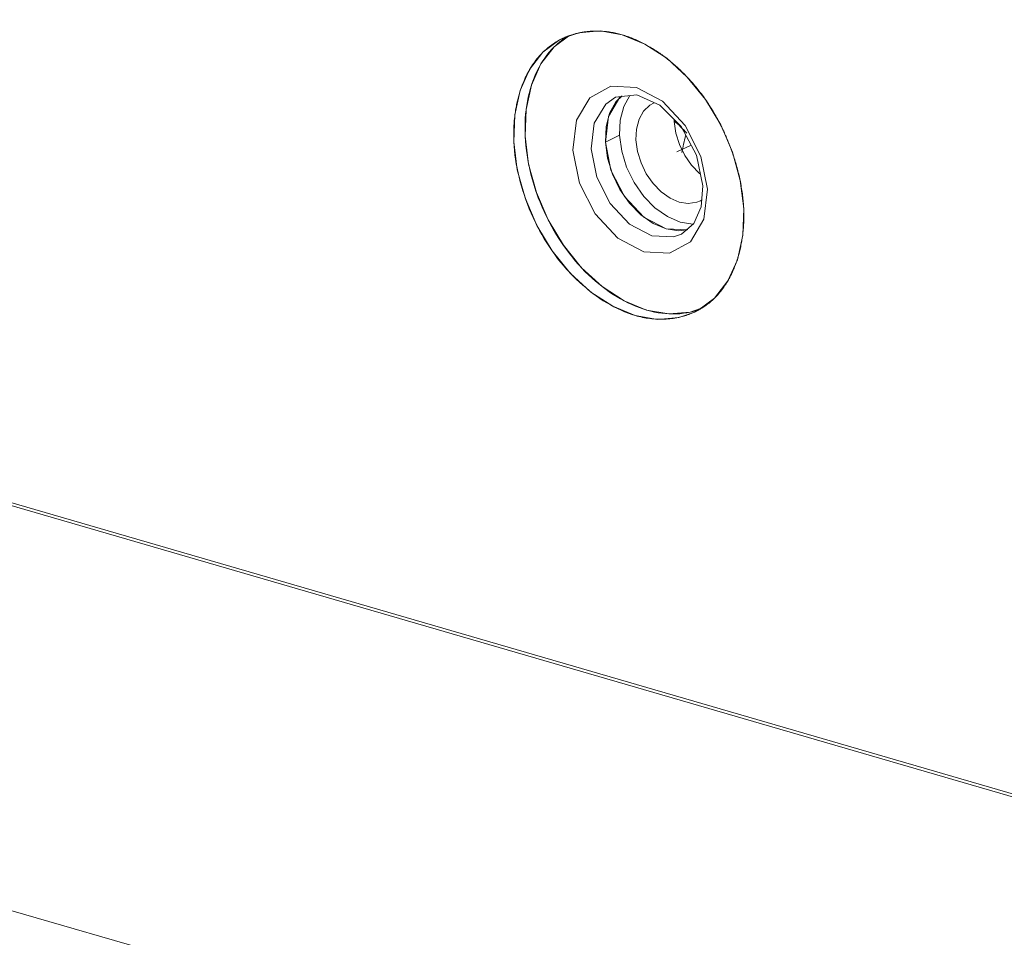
# Model space of a CAD drawing. Header units: millimetres. Extents: x 3925 to 5043, y -86 to 778.
# Tile 87 of 256: x 4540.71 to 4546.38, y 117.54 to 122.82. Entities that reach past the tile are written whole.
import ezdxf

# ---------------------------------------------------------------- set-up
doc = ezdxf.new("R2010")
doc.units = ezdxf.units.MM
doc.header["$LTSCALE"] = 46.255
for name, color, linetype in [('11_190F4G00BDXF_CONTINUOUS_LINE', 7, 'CONTINUOUS'), ('H30-BOTTOM-CDXF_CONTINUOUS_LINE', 7, 'CONTINUOUS'), ('H30-IO-SHIELDXF_CONTINUOUS_LINE', 7, 'CONTINUOUS'), ('H30K-IO-LABEDXF_CONTINUOUS_LINE', 7, 'CONTINUOUS'), ('H30K-REAR-CODXF_CONTINUOUS_LINE', 7, 'CONTINUOUS'), ('LABEL-IO-H30DXF_CONTINUOUS_LINE', 7, 'CONTINUOUS')]:
    doc.layers.add(name, color=color, linetype=linetype)

msp = doc.modelspace()

# ---------------------------------------------------------------- linework, layer by layer
at = {"layer": '11_190F4G00BDXF_CONTINUOUS_LINE', "color": 7, "linetype": 'Continuous', "lineweight": 0}
for p, q in [((4544.3619, 122.3468), (4544.3569, 122.3448)), ((4544.4766, 122.2382), (4544.4772, 122.2494)), ((4544.5742, 122.1027), (4544.4925, 122.0633)), ((4544.6281, 121.7818), (4544.6346, 121.7856))]:
    msp.add_line(p, q, dxfattribs=at)
for points in [[(4544.3569, 122.3448), (4544.3353, 122.3321), (4544.3, 122.2976), (4544.2741, 122.251), (4544.2592, 122.1948), (4544.2562, 122.132)], [(4544.5765, 121.9861), (4544.537, 122.0423), (4544.5061, 122.1055), (4544.4856, 122.172), (4544.4766, 122.2382)], [(4544.2562, 122.132), (4544.2651, 122.0661), (4544.2854, 122), (4544.316, 121.9372), (4544.3552, 121.881), (4544.4015, 121.8335), (4544.4525, 121.7975), (4544.5053, 121.7749), (4544.5575, 121.7667), (4544.6064, 121.7733), (4544.6281, 121.7818)], [(4544.628, 121.9353), (4544.6229, 121.9389), (4544.5765, 121.9861)]]:
    msp.add_lwpolyline(points, dxfattribs=at)
at = {"layer": 'H30-BOTTOM-CDXF_CONTINUOUS_LINE', "color": 7, "linetype": 'Continuous', "lineweight": 0}
for centre, major_axis, ratio, start_param, end_param in [((4544.2558, 121.6942), (-0.3283, 0.6743), 0.687468, -1.15915, -1.014699), ((4544.9952, 122.0628), (0.2109, 0.7197), 0.615743, -4.663483, -4.529415)]:
    msp.add_ellipse(centre, major_axis=major_axis, ratio=ratio, start_param=start_param, end_param=end_param, dxfattribs=at)
at = {"layer": 'H30-IO-SHIELDXF_CONTINUOUS_LINE', "color": 7, "linetype": 'Continuous', "lineweight": 0}
for p, q in [((4544.1048, 122.2859), (4544.0842, 122.2077)), ((4544.1659, 122.247), (4544.1617, 122.1595)), ((4544.0842, 122.2077), (4544.0801, 122.1202)), ((4544.1617, 122.1595), (4544.0801, 122.1202)), ((4544.0801, 122.1202), (4544.0925, 122.0279)), ((4544.437, 121.6909), (4544.5111, 121.6593)), ((4544.4294, 121.62), (4544.5026, 121.6087)), ((4544.5026, 121.6087), (4544.5472, 121.6149))]:
    msp.add_line(p, q, dxfattribs=at)
for points in [[(4544.1771, 122.387), (4544.1406, 122.3511), (4544.1048, 122.2859)], [(4544.2207, 122.3875), (4544.1864, 122.3253), (4544.1659, 122.247)], [(4544.1617, 122.1595), (4544.1741, 122.0672), (4544.2025, 121.9747), (4544.2455, 121.8866), (4544.3008, 121.8074), (4544.3657, 121.7411), (4544.437, 121.6909)], [(4544.0925, 122.0279), (4544.1209, 121.9354), (4544.1638, 121.8473)], [(4544.1638, 121.8473), (4544.2191, 121.7681), (4544.2841, 121.7017)], [(4544.2841, 121.7017), (4544.3554, 121.6515), (4544.4294, 121.62)], [(4544.5111, 121.6593), (4544.5842, 121.648), (4544.5854, 121.6482)]]:
    msp.add_lwpolyline(points, dxfattribs=at)
at = {"layer": 'H30K-IO-LABEDXF_CONTINUOUS_LINE', "color": 7, "linetype": 'Continuous', "lineweight": 0}
for p, q in [((4509.9829, 128.9676), (4590.291, 105.6092)), ((4544.0406, 122.7589), (4544.0568, 122.7583)), ((4544.3002, 122.6874), (4544.3164, 122.6787)), ((4544.4204, 122.6111), (4544.427, 122.6061)), ((4544.427, 122.6061), (4544.4335, 122.601)), ((4544.4335, 122.601), (4544.4401, 122.5959)), ((4544.4401, 122.5959), (4544.4466, 122.5907)), ((4544.5438, 122.5017), (4544.5572, 122.4875)), ((4544.7399, 122.2259), (4544.7487, 122.2085)), ((4544.7487, 122.2085), (4544.753, 122.1998)), ((4544.753, 122.1998), (4544.7572, 122.191)), ((4544.7572, 122.191), (4544.7614, 122.1822)), ((4544.7614, 122.1822), (4544.7655, 122.1734)), ((4544.805, 122.0772), (4544.8083, 122.068)), ((4544.8083, 122.068), (4544.8116, 122.0588)), ((4544.8538, 121.9086), (4544.8575, 121.8904)), ((4544.8713, 121.5905), (4544.8693, 121.5748)), ((4544.7888, 121.3274), (4544.7824, 121.3165))]:
    msp.add_line(p, q, dxfattribs=at)
for points in [[(4543.7209, 122.6368), (4543.7267, 122.6425), (4543.7327, 122.648), (4543.7388, 122.6535), (4543.7449, 122.6587), (4543.7511, 122.6639), (4543.7574, 122.6689), (4543.7638, 122.6738), (4543.7703, 122.6785), (4543.7769, 122.6831), (4543.7835, 122.6876), (4543.7902, 122.6919), (4543.797, 122.6961), (4543.8039, 122.7002), (4543.8108, 122.7041), (4543.8178, 122.7079), (4543.8249, 122.7116), (4543.832, 122.7151), (4543.8392, 122.7185), (4543.8465, 122.7218)], [(4543.8465, 122.7218), (4543.8495, 122.723), (4543.8524, 122.7243), (4543.8554, 122.7255), (4543.8584, 122.7268), (4543.8614, 122.7279), (4543.8644, 122.7291), (4543.8674, 122.7303), (4543.8705, 122.7314)], [(4543.8705, 122.7314), (4543.8744, 122.7328), (4543.8784, 122.7342), (4543.8824, 122.7356), (4543.8864, 122.7369), (4543.8904, 122.7382), (4543.8944, 122.7394), (4543.8985, 122.7406), (4543.9025, 122.7418), (4543.9066, 122.7429), (4543.9107, 122.744)], [(4543.9107, 122.744), (4543.9144, 122.7449), (4543.9181, 122.7459), (4543.9219, 122.7468), (4543.9256, 122.7476), (4543.9294, 122.7485), (4543.9331, 122.7492), (4543.9369, 122.75), (4543.9407, 122.7508)], [(4543.9407, 122.7508), (4543.9464, 122.7518), (4543.9522, 122.7528), (4543.958, 122.7537), (4543.9638, 122.7545), (4543.9696, 122.7553), (4543.9754, 122.756), (4543.9813, 122.7566), (4543.9871, 122.7572), (4543.993, 122.7576), (4543.9989, 122.758), (4544.0049, 122.7584), (4544.0108, 122.7586), (4544.0167, 122.7588)], [(4544.0167, 122.7588), (4544.0201, 122.7589), (4544.0235, 122.759), (4544.027, 122.759), (4544.0304, 122.759), (4544.0338, 122.759), (4544.0372, 122.7589), (4544.0406, 122.7589)], [(4544.0568, 122.7583), (4544.0643, 122.7578), (4544.0718, 122.7572), (4544.0793, 122.7565), (4544.0869, 122.7557), (4544.0944, 122.7548), (4544.102, 122.7538), (4544.1095, 122.7527), (4544.1171, 122.7514), (4544.1247, 122.7501), (4544.1323, 122.7486), (4544.1399, 122.747), (4544.1474, 122.7453), (4544.155, 122.7435), (4544.1626, 122.7416), (4544.1702, 122.7395), (4544.1778, 122.7374)], [(4544.1778, 122.7374), (4544.1854, 122.7351), (4544.193, 122.7328), (4544.2006, 122.7303), (4544.2082, 122.7276), (4544.2159, 122.7249), (4544.2235, 122.7221), (4544.2312, 122.7191), (4544.2389, 122.716), (4544.2465, 122.7128), (4544.2542, 122.7095), (4544.2619, 122.7061), (4544.2695, 122.7026), (4544.2772, 122.699), (4544.2849, 122.6952), (4544.2926, 122.6914), (4544.3002, 122.6874)], [(4544.3164, 122.6787), (4544.3234, 122.6748), (4544.3304, 122.6708), (4544.3374, 122.6667), (4544.3444, 122.6625), (4544.3514, 122.6583), (4544.3583, 122.6539), (4544.3653, 122.6495), (4544.3722, 122.645), (4544.3792, 122.6404), (4544.3861, 122.6357), (4544.393, 122.6309), (4544.3998, 122.6261), (4544.4067, 122.6212), (4544.4136, 122.6162), (4544.4204, 122.6111)], [(4543.5904, 122.415), (4543.594, 122.4259), (4543.5979, 122.4368), (4543.6018, 122.4475), (4543.6059, 122.458), (4543.6102, 122.4685), (4543.6147, 122.4788), (4543.6193, 122.489), (4543.624, 122.499), (4543.629, 122.5088), (4543.634, 122.5186), (4543.6393, 122.5281), (4543.6446, 122.5376), (4543.6502, 122.5468), (4543.6559, 122.5559), (4543.6617, 122.5648), (4543.6677, 122.5735), (4543.6738, 122.5821), (4543.6801, 122.5905), (4543.6865, 122.5987), (4543.6931, 122.6067), (4543.6998, 122.6145), (4543.7067, 122.6222), (4543.7137, 122.6296), (4543.7209, 122.6368)], [(4544.4466, 122.5907), (4544.4533, 122.5852), (4544.46, 122.5797), (4544.4666, 122.5741), (4544.4732, 122.5685), (4544.4798, 122.5628), (4544.4863, 122.557), (4544.4928, 122.5511), (4544.4993, 122.5452), (4544.5057, 122.5392), (4544.5122, 122.5331), (4544.5186, 122.5269), (4544.5249, 122.5207), (4544.5312, 122.5144), (4544.5375, 122.5081), (4544.5438, 122.5017)], [(4544.5572, 122.4875), (4544.5638, 122.4804), (4544.5703, 122.4732), (4544.5768, 122.4659), (4544.5832, 122.4586), (4544.5896, 122.4512), (4544.5959, 122.4437), (4544.6022, 122.4362), (4544.6084, 122.4285), (4544.6146, 122.4208), (4544.6207, 122.4131), (4544.6268, 122.4053), (4544.6328, 122.3974), (4544.6387, 122.3894), (4544.6446, 122.3814), (4544.6504, 122.3733), (4544.6562, 122.3651)], [(4543.5654, 122.3139), (4543.5667, 122.3214), (4543.5682, 122.3288), (4543.5696, 122.3362), (4543.5712, 122.3436), (4543.5728, 122.3509), (4543.5745, 122.3582), (4543.5763, 122.3654), (4543.5781, 122.3726), (4543.58, 122.3798), (4543.5819, 122.3869), (4543.584, 122.394), (4543.586, 122.401), (4543.5882, 122.408), (4543.5904, 122.415)], [(4544.6562, 122.3651), (4544.6619, 122.3569), (4544.6676, 122.3485), (4544.6732, 122.3401), (4544.6787, 122.3316), (4544.6842, 122.3231), (4544.6896, 122.3145), (4544.695, 122.3059), (4544.7002, 122.2972), (4544.7054, 122.2884), (4544.7106, 122.2796), (4544.7156, 122.2708), (4544.7206, 122.2619), (4544.7256, 122.253), (4544.7304, 122.244), (4544.7352, 122.235), (4544.7399, 122.2259)], [(4543.5534, 122.1219), (4543.553, 122.1323), (4543.5527, 122.1427), (4543.5525, 122.153), (4543.5524, 122.1634), (4543.5525, 122.1737), (4543.5527, 122.1839), (4543.5529, 122.1942), (4543.5533, 122.2044), (4543.5539, 122.2146), (4543.5545, 122.2247), (4543.5553, 122.2348), (4543.5561, 122.2448), (4543.5571, 122.2548), (4543.5582, 122.2648), (4543.5594, 122.2747), (4543.5607, 122.2846), (4543.5622, 122.2944), (4543.5637, 122.3042), (4543.5654, 122.3139)], [(4544.7655, 122.1734), (4544.7688, 122.1661), (4544.7721, 122.1587), (4544.7753, 122.1514), (4544.7785, 122.144), (4544.7816, 122.1367), (4544.7847, 122.1293), (4544.7877, 122.1219), (4544.7907, 122.1145), (4544.7937, 122.107), (4544.7966, 122.0996), (4544.7995, 122.0921), (4544.8023, 122.0847), (4544.805, 122.0772)], [(4544.2522, 121.1215), (4544.2319, 121.1278), (4544.2115, 121.135), (4544.191, 121.1429), (4544.1705, 121.1517), (4544.1501, 121.1612), (4544.1296, 121.1716), (4544.1091, 121.1826), (4544.0887, 121.1945), (4544.0684, 121.207), (4544.0482, 121.2203), (4544.0281, 121.2342), (4544.0082, 121.2488), (4543.9885, 121.2641), (4543.9689, 121.2801), (4543.9496, 121.2967), (4543.9305, 121.3139), (4543.9116, 121.3317), (4543.8931, 121.3501), (4543.8749, 121.3691), (4543.857, 121.3886), (4543.8395, 121.4087), (4543.8223, 121.4293), (4543.8056, 121.4505), (4543.7893, 121.4721), (4543.7735, 121.4942), (4543.7581, 121.5168), (4543.7432, 121.5398), (4543.7288, 121.5633), (4543.7149, 121.5871), (4543.7015, 121.6112), (4543.6886, 121.6357), (4543.6763, 121.6605), (4543.6645, 121.6855), (4543.6532, 121.7108), (4543.6425, 121.7363), (4543.6324, 121.7619), (4543.6228, 121.7877), (4543.6138, 121.8136), (4543.6053, 121.8395), (4543.5975, 121.8655), (4543.5902, 121.8916), (4543.5836, 121.9176), (4543.5776, 121.9436), (4543.5722, 121.9695), (4543.5674, 121.9953), (4543.5633, 122.021), (4543.5598, 122.0466), (4543.557, 122.0719), (4543.5549, 122.097), (4543.5534, 122.1219)], [(4544.8116, 122.0588), (4544.8147, 122.0496), (4544.8163, 122.045)], [(4544.8163, 122.045), (4544.8193, 122.0359), (4544.8223, 122.0269), (4544.8251, 122.0178), (4544.8279, 122.0087), (4544.8306, 121.9996), (4544.8333, 121.9905), (4544.8359, 121.9814), (4544.8384, 121.9723), (4544.8408, 121.9632), (4544.8432, 121.9541), (4544.8454, 121.945), (4544.8477, 121.9359), (4544.8498, 121.9268), (4544.8518, 121.9177), (4544.8538, 121.9086)], [(4544.8575, 121.8904), (4544.8594, 121.8807), (4544.8612, 121.8709), (4544.8629, 121.8612), (4544.8645, 121.8515), (4544.866, 121.8418), (4544.8675, 121.8321), (4544.8688, 121.8225), (4544.87, 121.8129), (4544.8712, 121.8033), (4544.8722, 121.7937), (4544.8732, 121.7842), (4544.8741, 121.7747), (4544.8748, 121.7652), (4544.8755, 121.7558), (4544.8761, 121.7464), (4544.8766, 121.737)], [(4544.8766, 121.737), (4544.8769, 121.7277), (4544.8772, 121.7184), (4544.8774, 121.7091), (4544.8775, 121.6998), (4544.8775, 121.6905), (4544.8774, 121.6813), (4544.8772, 121.6721), (4544.8769, 121.6629), (4544.8766, 121.6537), (4544.8761, 121.6446), (4544.8755, 121.6355), (4544.8749, 121.6264), (4544.8741, 121.6174), (4544.8733, 121.6084), (4544.8724, 121.5994), (4544.8713, 121.5905)], [(4544.8693, 121.5748), (4544.8681, 121.5665), (4544.8668, 121.5583), (4544.8655, 121.5502), (4544.864, 121.542), (4544.8625, 121.534), (4544.861, 121.5259), (4544.8593, 121.5179), (4544.8576, 121.51), (4544.8557, 121.5021), (4544.8538, 121.4942), (4544.8519, 121.4864), (4544.8498, 121.4786), (4544.8477, 121.4709), (4544.8455, 121.4633), (4544.8432, 121.4556)], [(4544.8352, 121.4308), (4544.8326, 121.4235), (4544.8299, 121.4162), (4544.8272, 121.409), (4544.8244, 121.4019), (4544.8215, 121.3948), (4544.8186, 121.3877), (4544.8155, 121.3808), (4544.8124, 121.3739), (4544.8093, 121.367), (4544.806, 121.3602), (4544.8027, 121.3535), (4544.7994, 121.3469), (4544.7959, 121.3403), (4544.7924, 121.3338), (4544.7888, 121.3274)], [(4544.8432, 121.4556), (4544.8421, 121.4521), (4544.841, 121.4485), (4544.8399, 121.4449), (4544.8387, 121.4414), (4544.8376, 121.4379), (4544.8364, 121.4343), (4544.8352, 121.4308)], [(4544.7824, 121.3165), (4544.781, 121.314), (4544.7795, 121.3117), (4544.778, 121.3093), (4544.7766, 121.3069), (4544.7751, 121.3045), (4544.7736, 121.3022), (4544.7721, 121.2999)], [(4544.7721, 121.2999), (4544.7669, 121.2921), (4544.7616, 121.2844), (4544.7562, 121.2769), (4544.7507, 121.2696), (4544.7451, 121.2623), (4544.7394, 121.2553), (4544.7336, 121.2483), (4544.7276, 121.2415), (4544.7215, 121.2349), (4544.7154, 121.2284), (4544.7091, 121.2221), (4544.7028, 121.2161), (4544.6965, 121.2102), (4544.6901, 121.2045), (4544.6835, 121.1989), (4544.6769, 121.1935), (4544.6701, 121.1882), (4544.6633, 121.1831), (4544.6564, 121.1781), (4544.6494, 121.1733), (4544.6423, 121.1686), (4544.6351, 121.1641)], [(4544.6174, 121.1538), (4544.6105, 121.1501), (4544.6034, 121.1465), (4544.5963, 121.143), (4544.5891, 121.1397), (4544.5819, 121.1365), (4544.5746, 121.1334), (4544.5673, 121.1305), (4544.5598, 121.1277), (4544.5524, 121.125), (4544.5449, 121.1224), (4544.5373, 121.12), (4544.5297, 121.1178), (4544.522, 121.1156), (4544.5143, 121.1136), (4544.5065, 121.1118), (4544.4987, 121.1101), (4544.4908, 121.1085)], [(4544.6351, 121.1641), (4544.6326, 121.1626), (4544.6301, 121.1611), (4544.6276, 121.1596), (4544.6251, 121.1581), (4544.6225, 121.1567), (4544.62, 121.1553), (4544.6174, 121.1538)], [(4544.4908, 121.1085), (4544.4809, 121.1067), (4544.4709, 121.1051), (4544.4608, 121.1037), (4544.4507, 121.1025), (4544.4406, 121.1016), (4544.4303, 121.1008), (4544.4201, 121.1003), (4544.4098, 121.1), (4544.3994, 121.0999), (4544.389, 121.1), (4544.3786, 121.1004), (4544.3682, 121.1009), (4544.3577, 121.1017), (4544.3472, 121.1027), (4544.3367, 121.1039), (4544.3261, 121.1054), (4544.3156, 121.107), (4544.305, 121.1089), (4544.2945, 121.111), (4544.2839, 121.1133), (4544.2733, 121.1158), (4544.2627, 121.1185), (4544.2522, 121.1215)]]:
    msp.add_lwpolyline(points, dxfattribs=at)
at = {"layer": 'H30K-REAR-CODXF_CONTINUOUS_LINE', "color": 7, "linetype": 'Continuous', "lineweight": 0}
for p, q in [((4510.0514, 128.9299), (4590.2862, 105.5928)), ((4588.436, 103.8003), (4507.6022, 127.3116)), ((4544.0822, 122.3383), (4544.1393, 122.3788)), ((4544.2615, 122.3919), (4544.1393, 122.3788)), ((4544.2586, 122.4342), (4544.4085, 122.355)), ((4544.3942, 122.3322), (4544.2615, 122.3919)), ((4544.0165, 122.2281), (4544.0822, 122.3383)), ((4544.5172, 122.2094), (4544.3942, 122.3322)), ((4544.4085, 122.355), (4544.539, 122.2158)), ((4544.0981, 122.2674), (4544.0801, 122.1202)), ((4543.9984, 122.0808), (4544.0165, 122.2281)), ((4544.6055, 122.0442), (4544.5172, 122.2094)), ((4544.539, 122.2158), (4544.63, 122.0377)), ((4544.0801, 122.1202), (4544.1124, 121.9583)), ((4543.9305, 121.8843), (4543.8927, 122.0737)), ((4544.0307, 121.9189), (4543.9984, 122.0808)), ((4544.6418, 121.8685), (4544.6055, 122.0442)), ((4544.63, 122.0377), (4544.6677, 121.8483)), ((4544.1124, 121.9583), (4544.1901, 121.8063)), ((4544.6312, 121.7473), (4544.6418, 121.8685)), ((4544.6677, 121.8483), (4544.6466, 121.6759)), ((4544.1901, 121.8063), (4544.3014, 121.6876)), ((4544.3014, 121.6876), (4544.4294, 121.62)), ((4544.6466, 121.6759), (4544.5696, 121.5467)), ((4544.4294, 121.62), (4544.5546, 121.6139)), ((4544.5191, 121.5905), (4544.473, 121.5746)), ((4544.473, 121.5746), (4544.3478, 121.5807)), ((4544.5696, 121.5467), (4544.4486, 121.4807)), ((4544.4486, 121.4807), (4544.3019, 121.4878))]:
    msp.add_line(p, q, dxfattribs=at)
for points in [[(4543.8927, 122.0737), (4543.9139, 122.2462), (4543.9908, 122.3754), (4544.1119, 122.4414), (4544.2586, 122.4342)], [(4544.1701, 122.3821), (4544.1638, 122.3776), (4544.0981, 122.2674)], [(4544.3019, 121.4878), (4544.1519, 121.5671), (4544.0215, 121.7063), (4543.9305, 121.8843)], [(4544.3478, 121.5807), (4544.2198, 121.6482), (4544.1085, 121.767), (4544.0307, 121.9189)], [(4544.5191, 121.5905), (4544.5897, 121.652), (4544.6312, 121.7473)]]:
    msp.add_lwpolyline(points, dxfattribs=at)
at = {"layer": 'LABEL-IO-H30DXF_CONTINUOUS_LINE', "color": 7, "linetype": 'Continuous', "lineweight": 0}
for p, q in [((4509.9829, 128.9676), (4590.2853, 105.6109)), ((4543.7861, 122.6684), (4543.8673, 122.7289)), ((4543.6544, 122.4467), (4543.6553, 122.4495)), ((4543.6239, 122.3058), (4543.6243, 122.3087)), ((4543.6389, 121.9907), (4543.6383, 121.9939)), ((4543.6839, 121.8278), (4543.6827, 121.8312)), ((4543.9449, 121.3948), (4543.9424, 121.3975)), ((4544.3189, 121.1527), (4544.3159, 121.1535)), ((4544.6279, 121.1617), (4544.5678, 121.1409))]:
    msp.add_line(p, q, dxfattribs=at)
for points in [[(4543.7853, 122.6676), (4543.7946, 122.6766), (4543.8058, 122.6867), (4543.8156, 122.695), (4543.8273, 122.7042), (4543.8375, 122.7118), (4543.8506, 122.7209)], [(4543.8351, 122.7178), (4543.9274, 122.7496), (4544.0494, 122.7595), (4544.1777, 122.7375), (4544.3075, 122.6844), (4544.4338, 122.6024), (4544.5516, 122.4944), (4544.6564, 122.3648), (4544.7444, 122.2184), (4544.8119, 122.061)], [(4543.5895, 122.4165), (4543.6442, 122.5384), (4543.7208, 122.6369), (4543.8165, 122.7082), (4543.8351, 122.7178)], [(4543.6187, 122.1535), (4543.6241, 122.3074), (4543.6548, 122.448), (4543.7095, 122.5699), (4543.7861, 122.6684)], [(4543.7093, 122.5696), (4543.7202, 122.5871), (4543.7316, 122.6039), (4543.7435, 122.6201), (4543.7574, 122.6374), (4543.7705, 122.6522), (4543.7853, 122.6676)], [(4543.6553, 122.4495), (4543.6625, 122.4703), (4543.6703, 122.4907), (4543.6788, 122.5105), (4543.6878, 122.5298), (4543.6985, 122.5506), (4543.7093, 122.5696)], [(4543.6243, 122.3087), (4543.6276, 122.3322), (4543.6315, 122.3554), (4543.636, 122.3782), (4543.6412, 122.4005), (4543.647, 122.4224), (4543.6544, 122.4467)], [(4543.5534, 122.122), (4543.5588, 122.2759), (4543.5895, 122.4165)], [(4543.6187, 122.1535), (4543.6178, 122.1787), (4543.6176, 122.2038), (4543.6181, 122.2286), (4543.6194, 122.2559), (4543.6212, 122.2802), (4543.6239, 122.3058)], [(4543.6832, 121.8296), (4543.6386, 121.9921), (4543.6187, 122.1535)], [(4543.6383, 121.9939), (4543.6334, 122.0199), (4543.6292, 122.0459), (4543.6257, 122.0718), (4543.6225, 122.1005), (4543.6203, 122.1261), (4543.6187, 122.1535)], [(4544.5947, 121.1413), (4544.5025, 121.1095), (4544.3805, 121.0996), (4544.2521, 121.1216), (4544.1223, 121.1747), (4543.9961, 121.2568), (4543.8783, 121.3647), (4543.7734, 121.4943), (4543.6855, 121.6407), (4543.6179, 121.7981), (4543.5733, 121.9607), (4543.5534, 122.122)], [(4544.8119, 122.061), (4544.8565, 121.8985), (4544.8765, 121.7371)], [(4543.6827, 121.8312), (4543.674, 121.8571), (4543.6659, 121.883), (4543.6584, 121.909), (4543.6515, 121.9351), (4543.6452, 121.9612), (4543.6389, 121.9907)], [(4544.5678, 121.1409), (4544.4458, 121.1311), (4544.3174, 121.1531), (4544.1876, 121.2061), (4544.0614, 121.2882), (4543.9436, 121.3961), (4543.8387, 121.5258), (4543.7508, 121.6722), (4543.6832, 121.8296)], [(4543.7511, 121.6717), (4543.7388, 121.6962), (4543.7271, 121.7211), (4543.7159, 121.7462), (4543.7041, 121.7743), (4543.6941, 121.7998), (4543.6839, 121.8278)], [(4544.8765, 121.7371), (4544.8711, 121.5832), (4544.8404, 121.4426), (4544.7857, 121.3207), (4544.709, 121.2222)], [(4543.8395, 121.5247), (4543.8241, 121.5471), (4543.8093, 121.57), (4543.7933, 121.5958), (4543.7794, 121.6194), (4543.7646, 121.646), (4543.7511, 121.6717)], [(4543.9424, 121.3975), (4543.9246, 121.4169), (4543.9073, 121.4369), (4543.8902, 121.4574), (4543.8736, 121.4784), (4543.8556, 121.5022), (4543.8395, 121.5247)], [(4544.0621, 121.2877), (4544.0426, 121.3033), (4544.0233, 121.3195), (4544.0042, 121.3364), (4543.9834, 121.3559), (4543.9649, 121.374), (4543.9449, 121.3948)], [(4544.1884, 121.2057), (4544.1679, 121.217), (4544.1474, 121.2289), (4544.1248, 121.243), (4544.1047, 121.2565), (4544.0847, 121.2707), (4544.0621, 121.2877)], [(4544.3159, 121.1535), (4544.2951, 121.16), (4544.2743, 121.1673), (4544.2535, 121.1754), (4544.2327, 121.1842), (4544.2097, 121.195), (4544.1884, 121.2057)], [(4544.709, 121.2222), (4544.6134, 121.1509), (4544.5947, 121.1413)], [(4544.4468, 121.131), (4544.4266, 121.1324), (4544.4062, 121.1345), (4544.3834, 121.1379), (4544.3628, 121.1418), (4544.3421, 121.1465), (4544.3189, 121.1527)], [(4544.5684, 121.1411), (4544.5495, 121.1373), (4544.5303, 121.1344), (4544.5088, 121.1321), (4544.4891, 121.1309), (4544.4693, 121.1305), (4544.4468, 121.131)], [(4544.6206, 121.1562), (4544.6126, 121.1534), (4544.6046, 121.1508), (4544.5965, 121.1483), (4544.5863, 121.1454), (4544.578, 121.1433), (4544.5684, 121.1411)]]:
    msp.add_lwpolyline(points, dxfattribs=at)

doc.saveas('drawing.dxf')
